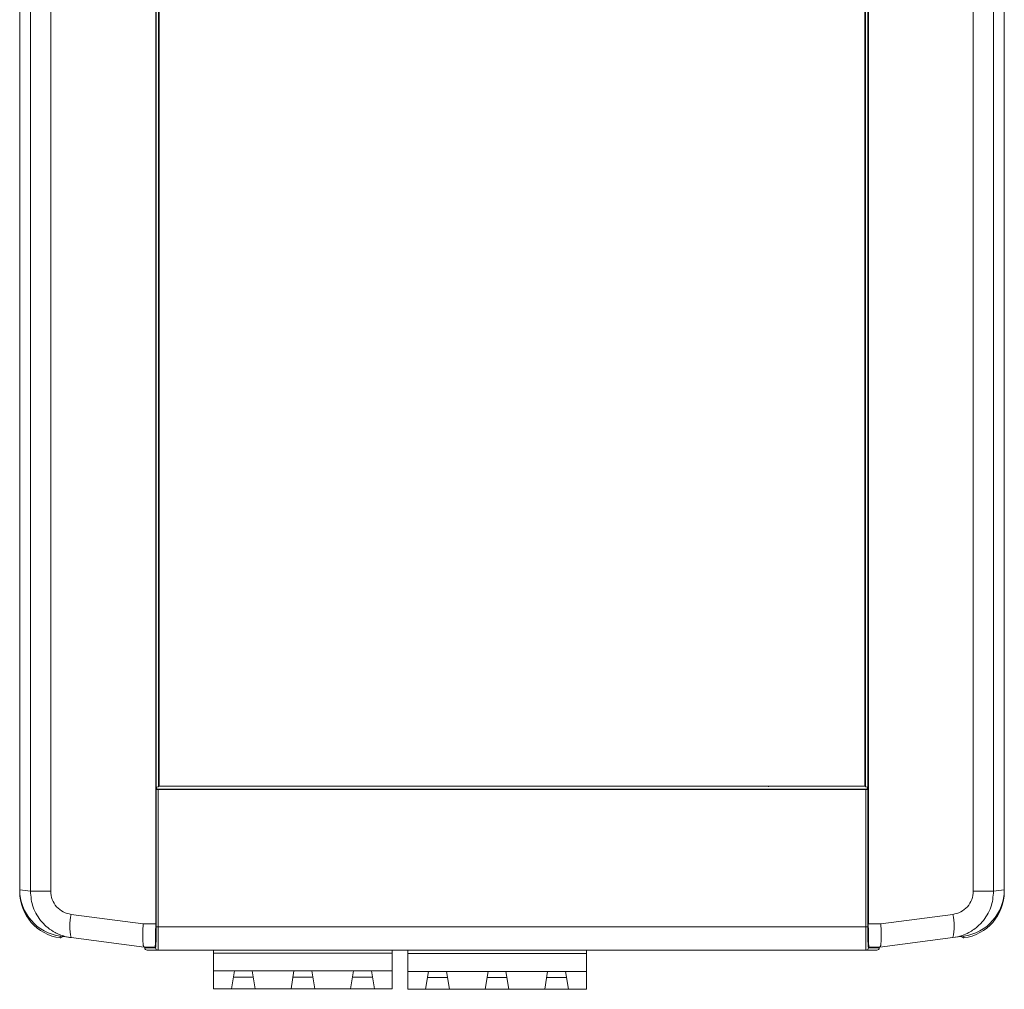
# Model space of a CAD drawing. Header units: millimetres. Extents: x 15 to 836, y 5 to 589.
# Tile 14 of 24: x 390 to 474, y 260 to 343. Entities that reach past the tile are written whole.
import ezdxf

# ---------------------------------------------------------------- set-up
doc = ezdxf.new("R2010")
doc.units = ezdxf.units.MM

msp = doc.modelspace()

# ---------------------------------------------------------------- linework, layer by layer
at = {"color": 7, "linetype": 'Continuous', "lineweight": 15}
for p, q in [((401.512, 265.68), (401.512, 415.18)), ((462.312, 415.18), (462.312, 265.68)), ((389.912, 412.274), (389.912, 268.585)), ((390.82, 412.394), (390.82, 268.466)), ((392.557, 412.394), (392.557, 268.466)), ((471.267, 268.466), (471.267, 412.394)), ((473.003, 268.466), (473.003, 412.394)), ((473.912, 268.585), (473.912, 412.274)), ((401.52, 403.505), (401.52, 277.355)), ((401.812, 403.43), (401.812, 277.43)), ((462.012, 277.43), (462.012, 403.43)), ((462.303, 277.355), (462.303, 403.505)), ((401.52, 277.355), (401.512, 277.347)), ((401.512, 265.487), (401.512, 277.347)), ((401.52, 277.355), (401.553, 277.355)), ((401.554, 277.355), (401.554, 277.13)), ((462.269, 277.13), (462.269, 277.355)), ((462.27, 277.355), (462.303, 277.355)), ((462.311, 277.347), (462.303, 277.355)), ((462.311, 277.347), (462.311, 265.487)), ((401.557, 277.13), (401.554, 277.13)), ((401.557, 277.13), (401.557, 265.43)), ((401.737, 277.13), (401.557, 277.13)), ((401.644, 277.18), (462.179, 277.18)), ((401.644, 277.18), (401.644, 277.13)), ((401.737, 277.13), (401.737, 265.43)), ((462.086, 277.13), (401.737, 277.13)), ((462.086, 265.43), (462.086, 277.13)), ((462.266, 277.13), (462.086, 277.13)), ((462.179, 277.18), (462.179, 277.13)), ((462.266, 265.43), (462.266, 277.13)), ((462.266, 277.13), (462.269, 277.13)), ((390.82, 268.466), (389.912, 268.585)), ((389.912, 268.585), (389.912, 268.432)), ((392.557, 268.466), (390.82, 268.466)), ((473.003, 268.466), (471.267, 268.466)), ((473.912, 268.585), (473.003, 268.466)), ((473.912, 268.432), (473.912, 268.585)), ((394.314, 266.482), (400.448, 265.68)), ((469.509, 266.482), (463.375, 265.68)), ((401.512, 265.68), (400.448, 265.68)), ((462.312, 265.68), (463.375, 265.68)), ((393.369, 264.473), (393.369, 264.622)), ((393.391, 264.619), (394.303, 264.499)), ((401.737, 265.43), (401.557, 265.43)), ((462.086, 265.43), (401.737, 265.43)), ((462.086, 265.43), (462.266, 265.43)), ((469.52, 264.499), (470.432, 264.619)), ((470.454, 264.622), (470.454, 264.473)), ((393.408, 264.492), (393.615, 264.59)), ((394.303, 264.499), (400.525, 263.68)), ((463.298, 263.68), (469.52, 264.499)), ((470.208, 264.59), (470.415, 264.492)), ((401.46, 263.68), (400.527, 263.68)), ((400.575, 263.63), (400.575, 263.68)), ((401.509, 263.63), (400.575, 263.63)), ((401.709, 263.43), (400.775, 263.43)), ((406.454, 263.43), (406.454, 263.186)), ((406.454, 263.186), (406.454, 261.662)), ((406.454, 263.186), (421.694, 263.186)), ((421.694, 263.43), (421.694, 263.186)), ((421.694, 261.662), (421.694, 263.186)), ((423.015, 263.43), (423.015, 263.135)), ((423.015, 263.135), (423.015, 261.611)), ((423.015, 263.135), (438.255, 263.135)), ((423.015, 263.135), (423.015, 263.135)), ((423.015, 263.135), (438.255, 263.135)), ((438.255, 263.43), (438.255, 263.135)), ((438.255, 261.611), (438.255, 263.135)), ((447.66, 263.433), (455.86, 263.433)), ((463.048, 263.43), (462.114, 263.43)), ((463.248, 263.63), (462.314, 263.63)), ((463.297, 263.68), (462.363, 263.68)), ((463.248, 263.68), (463.248, 263.63)), ((406.454, 261.662), (408.232, 261.662)), ((406.454, 261.662), (406.454, 260.138)), ((407.978, 260.138), (408.232, 261.662)), ((408.232, 261.662), (409.756, 261.662)), ((409.756, 261.662), (413.312, 261.662)), ((409.756, 261.662), (410.01, 260.138)), ((413.058, 260.138), (413.312, 261.662)), ((413.312, 261.662), (414.836, 261.662)), ((414.836, 261.662), (418.392, 261.662)), ((414.836, 261.662), (415.09, 260.138)), ((418.138, 260.138), (418.392, 261.662)), ((418.392, 261.662), (419.916, 261.662)), ((419.916, 261.662), (421.694, 261.662)), ((419.916, 261.662), (420.17, 260.138)), ((421.694, 260.138), (421.694, 261.662)), ((423.015, 261.611), (424.793, 261.611)), ((423.015, 261.611), (423.015, 260.087)), ((424.539, 260.087), (424.793, 261.611)), ((424.793, 261.611), (426.317, 261.611)), ((426.317, 261.611), (429.873, 261.611)), ((426.317, 261.611), (426.571, 260.087)), ((429.619, 260.087), (429.873, 261.611)), ((429.873, 261.611), (431.397, 261.611)), ((431.397, 261.611), (434.953, 261.611)), ((431.397, 261.611), (431.651, 260.087)), ((434.699, 260.087), (434.953, 261.611)), ((434.953, 261.611), (436.477, 261.611)), ((436.477, 261.611), (438.255, 261.611)), ((436.477, 261.611), (436.731, 260.087)), ((438.255, 260.087), (438.255, 261.611)), ((424.705, 261.087), (426.404, 261.087)), ((429.785, 261.087), (431.484, 261.087)), ((406.454, 260.138), (407.978, 260.138)), ((410.01, 260.138), (407.978, 260.138)), ((413.058, 260.138), (410.01, 260.138)), ((415.09, 260.138), (413.058, 260.138)), ((418.138, 260.138), (415.09, 260.138)), ((420.17, 260.138), (418.138, 260.138)), ((420.17, 260.138), (421.694, 260.138)), ((423.015, 260.087), (424.539, 260.087)), ((426.571, 260.087), (424.539, 260.087)), ((429.619, 260.087), (426.571, 260.087)), ((431.651, 260.087), (429.619, 260.087)), ((434.699, 260.087), (431.651, 260.087)), ((436.731, 260.087), (438.255, 260.087))]:
    msp.add_line(p, q, dxfattribs=at)
at = {"color": 8, "linetype": 'Continuous', "lineweight": 15}
for p, q in [((401.553, 403.476), (401.553, 277.355)), ((401.753, 277.384), (401.753, 403.489)), ((462.07, 403.489), (462.07, 277.384)), ((462.27, 277.355), (462.27, 403.476))]:
    msp.add_line(p, q, dxfattribs=at)
at = {"color": 7, "linetype": 'Continuous', "lineweight": 15, "flags": 128}
for points in [[(408.145, 261.138), (408.453, 261.138), (408.994, 261.138), (409.535, 261.138), (409.843, 261.138)], [(413.225, 261.138), (413.533, 261.138), (414.074, 261.138), (414.615, 261.138), (414.923, 261.138)], [(418.305, 261.138), (418.613, 261.138), (419.154, 261.138), (419.695, 261.138), (420.003, 261.138)], [(434.865, 261.087), (435.173, 261.087), (435.715, 261.087), (436.256, 261.087), (436.564, 261.087)], [(436.731, 260.087), (436.269, 260.087), (435.715, 260.087), (435.161, 260.087), (434.699, 260.087)]]:
    msp.add_lwpolyline(points, dxfattribs=at)
at = {"color": 7, "linetype": 'Continuous', "lineweight": 15}
for centre, radius, start, end in [((398.339, 265.469), 4.151, 165.87985, 193.51908), ((465.484, 265.469), 4.151, 346.48092, 14.12015), ((400.775, 263.63), 0.2, 180, 270), ((401.709, 263.63), 0.2, 179.98769, 269.99149), ((462.114, 263.63), 0.2, 270.00851, 0.01231), ((463.048, 263.63), 0.2, 270, 0)]:
    msp.add_arc(centre, radius, start, end, dxfattribs=at)
for centre, major_axis, ratio, start_param, end_param in [((401.553, 277.372), (0.2, 0), 0.087489, 4.712389, 6.195919), ((462.27, 277.372), (0.2, 0), 0.087489, 3.228859, 4.712389), ((393.913, 268.585), (-3.967, 0.522), 0.999651, 0.130855, 1.570796), ((393.917, 268.441), (-3.015, -2.644), 0.997579, 5.564438, 6.997989), ((469.91, 268.585), (3.967, 0.522), 0.999651, 4.712389, 6.152331), ((469.906, 268.441), (3.015, -2.644), 0.997579, 5.568381, 7.001932), ((394.736, 269.159), (9.827, 5.891), 0.304707, 4.394459, 4.398402), ((469.087, 269.159), (9.827, -5.891), 0.304707, 5.026376, 5.030319)]:
    msp.add_ellipse(centre, major_axis=major_axis, ratio=ratio, start_param=start_param, end_param=end_param, dxfattribs=at)
for points, knots in [([(401.554, 277.369), (401.556, 277.357), (401.56, 277.329), (401.591, 277.266), (401.623, 277.213), (401.644, 277.18)], [0, 0, 0, 0, 0.225566, 0.501278, 1, 1, 1, 1]), ([(401.812, 277.43), (405.764, 277.43), (413.754, 277.43), (425.829, 277.43), (437.994, 277.43), (450.069, 277.43), (458.059, 277.43), (462.012, 277.43)], [0, 0, 0, 0, 0.197404, 0.399085, 0.600912, 0.802591, 1, 1, 1, 1]), ([(453.801, 277.375), (453.791, 277.39), (453.777, 277.41), (453.757, 277.425), (453.751, 277.43)], [0, 0, 0, 0, 0.711169, 1, 1, 1, 1]), ([(462.269, 277.369), (462.267, 277.357), (462.263, 277.329), (462.232, 277.266), (462.2, 277.213), (462.179, 277.18)], [0, 0, 0, 0, 0.225543, 0.501278, 1, 1, 1, 1]), ([(394.303, 264.499), (394.12, 264.531), (393.778, 264.589), (393.324, 264.749), (392.83, 264.98), (392.316, 265.32), (391.786, 265.827), (391.362, 266.415), (390.936, 267.285), (390.866, 267.998), (390.82, 268.466)], [0, 0, 0, 0, 0.097097, 0.18055, 0.25035, 0.381029, 0.500461, 0.630759, 0.757592, 1, 1, 1, 1]), ([(392.557, 268.466), (392.582, 268.223), (392.634, 267.738), (393.035, 267.114), (393.608, 266.649), (394.079, 266.538), (394.314, 266.482)], [0, 0, 0, 0, 0.250125, 0.5, 0.749954, 1, 1, 1, 1]), ([(469.509, 266.482), (469.745, 266.538), (470.215, 266.649), (470.788, 267.114), (471.189, 267.738), (471.241, 268.223), (471.267, 268.466)], [0, 0, 0, 0, 0.250046, 0.5, 0.749875, 1, 1, 1, 1]), ([(473.003, 268.466), (472.957, 267.998), (472.887, 267.285), (472.462, 266.415), (472.084, 265.891), (471.689, 265.491), (471.315, 265.19), (470.854, 264.906), (470.257, 264.639), (469.785, 264.549), (469.52, 264.499)], [0, 0, 0, 0, 0.242405, 0.36924, 0.499542, 0.577959, 0.661392, 0.749842, 0.859595, 1, 1, 1, 1]), ([(400.448, 265.68), (400.439, 265.519), (400.422, 265.218), (400.409, 264.728), (400.412, 264.317), (400.432, 264.009), (400.464, 263.756), (400.501, 263.71), (400.525, 263.68)], [0, 0, 0, 0, 0.155337, 0.290654, 0.50041, 0.631156, 0.758173, 1, 1, 1, 1]), ([(401.46, 263.68), (401.461, 263.68), (401.463, 263.682), (401.467, 263.698), (401.472, 263.735), (401.477, 263.781), (401.481, 263.839), (401.484, 263.907), (401.489, 264.006), (401.492, 264.102), (401.496, 264.207), (401.499, 264.32), (401.502, 264.469), (401.504, 264.607), (401.507, 264.761), (401.509, 264.931), (401.51, 265.109), (401.512, 265.295), (401.512, 265.41), (401.512, 265.487)], [0, 0, 0, 0, 0.03282, 0.098651, 0.164748, 0.231122, 0.263948, 0.329787, 0.395897, 0.462289, 0.494985, 0.56057, 0.626428, 0.692568, 0.730351, 0.806247, 0.88263, 0.921025, 1, 1, 1, 1]), ([(401.512, 265.487), (401.512, 265.519), (401.512, 265.583), (401.512, 265.648), (401.512, 265.68)], [0, 0, 0, 0, 0.49942, 1, 1, 1, 1]), ([(462.312, 265.68), (462.311, 265.648), (462.311, 265.583), (462.311, 265.519), (462.311, 265.487)], [0, 0, 0, 0, 0.49942, 1, 1, 1, 1]), ([(462.311, 265.487), (462.311, 265.423), (462.311, 265.296), (462.313, 265.109), (462.314, 264.959), (462.316, 264.803), (462.318, 264.644), (462.321, 264.459), (462.325, 264.297), (462.329, 264.158), (462.333, 264.04), (462.336, 263.955), (462.34, 263.879), (462.344, 263.813), (462.349, 263.752), (462.353, 263.716), (462.357, 263.694), (462.36, 263.682), (462.362, 263.681), (462.363, 263.68)], [0, 0, 0, 0, 0.065218, 0.1301266, 0.1945634, 0.2267308, 0.301785, 0.3773304, 0.4533707, 0.5188695, 0.5840511, 0.6487551, 0.6810501, 0.7470727, 0.8127785, 0.8779995, 0.9105555, 0.9551823, 1, 1, 1, 1]), ([(463.298, 263.68), (463.322, 263.71), (463.359, 263.756), (463.391, 264.009), (463.411, 264.317), (463.414, 264.728), (463.401, 265.217), (463.384, 265.519), (463.375, 265.68)], [0, 0, 0, 0, 0.24182, 0.36884, 0.49959, 0.709335, 0.844656, 1, 1, 1, 1]), ([(401.557, 265.43), (401.556, 265.193), (401.555, 264.719), (401.544, 264.125), (401.528, 263.71), (401.516, 263.657), (401.509, 263.63)], [0, 0, 0, 0, 0.249968, 0.499727, 0.749411, 1, 1, 1, 1]), ([(401.737, 265.43), (401.736, 265.174), (401.735, 264.785), (401.732, 264.319), (401.728, 263.909), (401.72, 263.519), (401.713, 263.46), (401.709, 263.43)], [0, 0, 0, 0, 0.2427359, 0.3697804, 0.5003017, 0.7496086, 1, 1, 1, 1]), ([(462.114, 263.43), (462.11, 263.46), (462.103, 263.519), (462.095, 263.909), (462.091, 264.319), (462.088, 264.785), (462.087, 265.174), (462.086, 265.43)], [0, 0, 0, 0, 0.250391, 0.499698, 0.630214, 0.757259, 1, 1, 1, 1]), ([(462.314, 263.63), (462.307, 263.657), (462.295, 263.71), (462.279, 264.125), (462.268, 264.719), (462.267, 265.193), (462.266, 265.43)], [0, 0, 0, 0, 0.250589, 0.500273, 0.750032, 1, 1, 1, 1]), ([(400.525, 263.68), (400.525, 263.68), (400.526, 263.68), (400.526, 263.68), (400.526, 263.68), (400.527, 263.68)], [0, 0, 0, 0, 0.499244, 0.74957, 1, 1, 1, 1]), ([(462.114, 263.43), (458.095, 263.43), (450.061, 263.43), (437.963, 263.43), (425.861, 263.43), (413.763, 263.43), (405.728, 263.43), (401.709, 263.43)], [0, 0, 0, 0, 0.200018, 0.399957, 0.60004, 0.799977, 1, 1, 1, 1]), ([(448.56, 263.433), (448.604, 263.433), (448.672, 263.433), (449.061, 263.433), (449.348, 263.433), (449.489, 263.433)], [0, 0, 0, 0, 0.481296, 0.743056, 1, 1, 1, 1]), ([(450.571, 263.433), (450.575, 263.433), (450.933, 263.433), (451.768, 263.433), (452.783, 263.433), (453.53, 263.433), (454.038, 263.433), (454.452, 263.433), (454.851, 263.433), (454.917, 263.433), (454.96, 263.433)], [0, 0, 0, 0, 0.001932, 0.194745, 0.387558, 0.492422, 0.597372, 0.702237, 0.807187, 1, 1, 1, 1]), ([(454.96, 263.433), (454.917, 263.433), (454.851, 263.433), (454.452, 263.433), (454.039, 263.433), (453.529, 263.433), (452.827, 263.433), (452.254, 263.433), (451.9, 263.433)], [0, 0, 0, 0, 0.246447, 0.380481, 0.514626, 0.64866, 0.782805, 1, 1, 1, 1]), ([(463.297, 263.68), (463.297, 263.68), (463.297, 263.68), (463.297, 263.68), (463.298, 263.68), (463.298, 263.68)], [0, 0, 0, 0, 0.499222, 0.749483, 1, 1, 1, 1])]:
    msp.add_open_spline(points, degree=3, knots=knots, dxfattribs=at)

doc.saveas('drawing.dxf')
